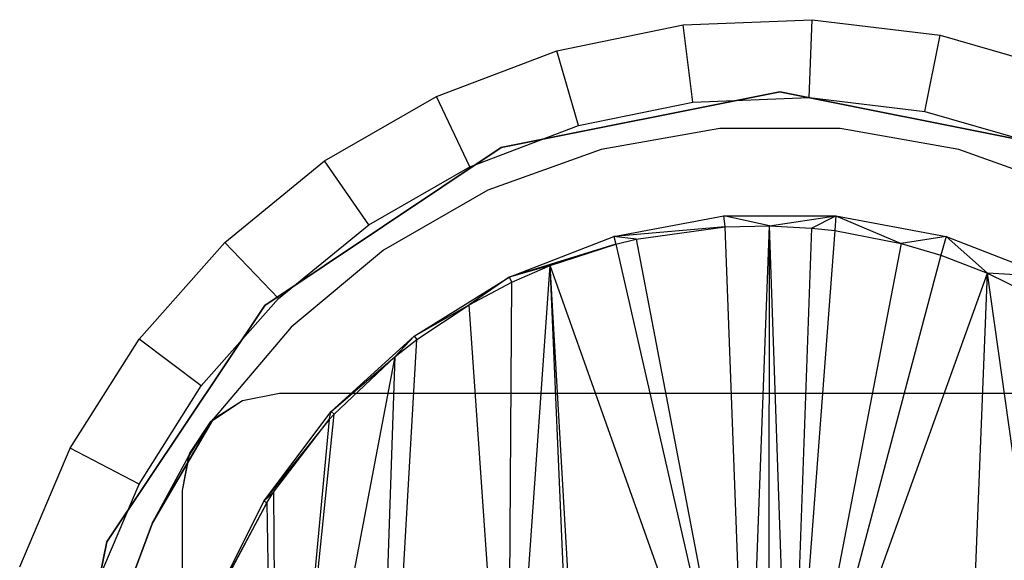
# Model space of a CAD drawing. Extents: x -3.55 to 3.54, y 0.19 to 5.65.
# Tile 46 of 58: x 1.74 to 2.14, y 4.77 to 4.99. Entities that reach past the tile are written whole.
import ezdxf

# ---------------------------------------------------------------- set-up
doc = ezdxf.new("R2010")
doc.units = 0
doc.header["$MEASUREMENT"] = 0
doc.layers.get('0').update_dxf_attribs({"color": 13, "linetype": 'CONTINUOUS'})

# ---------------------------------------------------------------- blocks, each defined once
blk = doc.blocks.new('EASY_LEFT_PM_STL')
at = {"color": 0}
for p, q in [((1.95688, 4.97758, 4.85906), (2.00809, 4.98803, 4.85906)), ((1.95688, 4.97758, 4.82756), (2.00809, 4.98803, 4.82756)), ((1.95688, 4.97758, 4.85906), (2.00809, 4.98803, 4.85906)), ((1.95688, 4.97758, 4.82756), (2.00809, 4.98803, 4.82756)), ((2.00809, 4.98803, 4.85906), (2.06032, 4.99014, 4.85906)), ((2.00809, 4.98803, 4.82756), (2.06032, 4.99014, 4.82756)), ((2.00809, 4.98803, 4.85906), (2.06032, 4.99014, 4.85906)), ((2.00809, 4.98803, 4.82756), (2.06032, 4.99014, 4.82756)), ((2.01189, 4.95677, 4.79606), (2.00809, 4.98803, 4.82756)), ((2.01189, 4.95677, 4.79606), (2.00809, 4.98803, 4.82756)), ((2.00809, 4.98803, 4.85906), (2.00809, 4.98803, 4.82756)), ((2.00809, 4.98803, 4.85906), (2.00809, 4.98803, 4.82756)), ((2.05905, 4.95867, 4.79606), (2.06032, 4.99014, 4.82756)), ((2.05905, 4.95867, 4.79606), (2.06032, 4.99014, 4.82756)), ((2.06032, 4.99014, 4.85906), (2.11221, 4.98384, 4.85906)), ((2.06032, 4.99014, 4.82756), (2.11221, 4.98384, 4.82756)), ((2.06032, 4.99014, 4.85906), (2.06032, 4.99014, 4.82756)), ((2.06032, 4.99014, 4.85906), (2.11221, 4.98384, 4.85906)), ((2.06032, 4.99014, 4.82756), (2.11221, 4.98384, 4.82756)), ((2.06032, 4.99014, 4.85906), (2.06032, 4.99014, 4.82756)), ((2.10591, 4.95298, 4.79606), (2.11221, 4.98384, 4.82756)), ((2.10591, 4.95298, 4.79606), (2.11221, 4.98384, 4.82756)), ((2.11221, 4.98384, 4.85906), (2.16242, 4.96929, 4.85906)), ((2.11221, 4.98384, 4.82756), (2.16242, 4.96929, 4.82756)), ((2.11221, 4.98384, 4.85906), (2.11221, 4.98384, 4.82756)), ((2.11221, 4.98384, 4.85906), (2.16242, 4.96929, 4.85906)), ((2.11221, 4.98384, 4.82756), (2.16242, 4.96929, 4.82756)), ((2.11221, 4.98384, 4.85906), (2.11221, 4.98384, 4.82756)), ((1.908, 4.95904, 4.85906), (1.95688, 4.97758, 4.85906)), ((1.908, 4.95904, 4.82756), (1.95688, 4.97758, 4.82756)), ((1.908, 4.95904, 4.85906), (1.95688, 4.97758, 4.85906)), ((1.908, 4.95904, 4.82756), (1.95688, 4.97758, 4.82756)), ((1.96564, 4.94732, 4.79606), (1.95688, 4.97758, 4.82756)), ((1.96564, 4.94732, 4.79606), (1.95688, 4.97758, 4.82756)), ((1.95688, 4.97758, 4.85906), (1.95688, 4.97758, 4.82756)), ((1.95688, 4.97758, 4.85906), (1.95688, 4.97758, 4.82756)), ((2.04724, 4.96087, 4.85906), (1.93425, 4.9384, 4.85906)), ((1.93425, 4.9384, 4.9378), (2.04724, 4.96087, 4.9378)), ((2.04724, 4.96087, 4.85906), (1.93425, 4.9384, 4.85906)), ((1.93425, 4.9384, 4.9378), (2.04724, 4.96087, 4.9378)), ((2.16024, 4.9384, 4.85906), (2.04724, 4.96087, 4.85906)), ((2.04724, 4.96087, 4.9378), (2.16024, 4.9384, 4.9378)), ((2.04724, 4.96087, 4.85906), (2.04724, 4.96087, 4.9378)), ((2.04724, 4.96087, 4.85906), (2.04724, 4.96087, 4.9378)), ((2.16024, 4.9384, 4.85906), (2.04724, 4.96087, 4.85906)), ((2.04724, 4.96087, 4.9378), (2.16024, 4.9384, 4.9378)), ((1.86273, 4.9329, 4.85906), (1.908, 4.95904, 4.85906)), ((1.86273, 4.9329, 4.82756), (1.908, 4.95904, 4.82756)), ((1.86273, 4.9329, 4.85906), (1.908, 4.95904, 4.85906)), ((1.86273, 4.9329, 4.82756), (1.908, 4.95904, 4.82756)), ((1.92151, 4.93059, 4.79606), (1.908, 4.95904, 4.82756)), ((1.92151, 4.93059, 4.79606), (1.908, 4.95904, 4.82756)), ((1.908, 4.95904, 4.85906), (1.908, 4.95904, 4.82756)), ((1.908, 4.95904, 4.85906), (1.908, 4.95904, 4.82756)), ((1.96564, 4.94732, 4.79606), (2.01189, 4.95677, 4.79606)), ((1.96564, 4.94732, 4.79606), (2.01189, 4.95677, 4.79606)), ((2.01189, 4.95677, 4.79606), (2.05905, 4.95867, 4.79606)), ((2.01189, 4.95677, 4.79606), (2.05905, 4.95867, 4.79606)), ((2.05905, 4.95867, 4.79606), (2.10591, 4.95298, 4.79606)), ((2.05905, 4.95867, 4.79606), (2.10591, 4.95298, 4.79606)), ((2.10591, 4.95298, 4.79606), (2.15125, 4.93984, 4.79606)), ((2.10591, 4.95298, 4.79606), (2.15125, 4.93984, 4.79606)), ((1.92151, 4.93059, 4.79606), (1.96564, 4.94732, 4.79606)), ((1.92151, 4.93059, 4.79606), (1.96564, 4.94732, 4.79606)), ((2.02285, 4.94603, 4.85906), (1.9748, 4.93761, 4.85906)), ((2.02285, 4.94603, 5.0126), (1.9748, 4.93761, 5.0126)), ((2.02285, 4.94603, 5.0126), (1.9748, 4.93761, 5.0126)), ((2.02285, 4.94603, 4.85906), (1.9748, 4.93761, 4.85906)), ((2.07164, 4.94603, 4.85906), (2.02285, 4.94603, 4.85906)), ((2.07164, 4.94603, 5.0126), (2.02285, 4.94603, 5.0126)), ((2.02285, 4.94603, 5.0126), (2.02285, 4.94603, 4.85906)), ((2.07164, 4.94603, 5.0126), (2.02285, 4.94603, 5.0126)), ((2.07164, 4.94603, 4.85906), (2.02285, 4.94603, 4.85906)), ((2.02285, 4.94603, 5.0126), (2.02285, 4.94603, 4.85906)), ((2.11969, 4.93761, 4.85906), (2.07164, 4.94603, 4.85906)), ((2.11969, 4.93761, 5.0126), (2.07164, 4.94603, 5.0126)), ((2.07164, 4.94603, 5.0126), (2.07164, 4.94603, 4.85906)), ((2.11969, 4.93761, 5.0126), (2.07164, 4.94603, 5.0126)), ((2.11969, 4.93761, 4.85906), (2.07164, 4.94603, 4.85906)), ((2.07164, 4.94603, 5.0126), (2.07164, 4.94603, 4.85906)), ((1.93425, 4.9384, 4.85906), (1.83845, 4.87439, 4.85906)), ((1.83845, 4.87439, 4.9378), (1.93425, 4.9384, 4.9378)), ((1.93425, 4.9384, 4.85906), (1.83845, 4.87439, 4.85906)), ((1.83845, 4.87439, 4.9378), (1.93425, 4.9384, 4.9378)), ((1.9748, 4.93761, 4.85906), (1.92893, 4.92102, 4.85906)), ((1.9748, 4.93761, 5.0126), (1.92893, 4.92102, 5.0126)), ((1.9748, 4.93761, 5.0126), (1.92893, 4.92102, 5.0126)), ((1.9748, 4.93761, 4.85906), (1.92893, 4.92102, 4.85906)), ((1.93425, 4.9384, 4.85906), (1.93425, 4.9384, 4.9378)), ((1.93425, 4.9384, 4.85906), (1.93425, 4.9384, 4.9378)), ((1.9748, 4.93761, 5.0126), (1.9748, 4.93761, 4.85906)), ((1.9748, 4.93761, 5.0126), (1.9748, 4.93761, 4.85906)), ((2.16556, 4.92102, 4.85906), (2.11969, 4.93761, 4.85906)), ((2.16556, 4.92102, 5.0126), (2.11969, 4.93761, 5.0126)), ((2.11969, 4.93761, 5.0126), (2.11969, 4.93761, 4.85906)), ((2.16556, 4.92102, 5.0126), (2.11969, 4.93761, 5.0126)), ((2.16556, 4.92102, 4.85906), (2.11969, 4.93761, 4.85906)), ((2.11969, 4.93761, 5.0126), (2.11969, 4.93761, 4.85906)), ((1.82224, 4.89985, 4.85906), (1.86273, 4.9329, 4.85906)), ((1.82224, 4.89985, 4.82756), (1.86273, 4.9329, 4.82756)), ((1.82224, 4.89985, 4.85906), (1.86273, 4.9329, 4.85906)), ((1.82224, 4.89985, 4.82756), (1.86273, 4.9329, 4.82756)), ((1.88063, 4.90698, 4.79606), (1.86273, 4.9329, 4.82756)), ((1.88063, 4.90698, 4.79606), (1.86273, 4.9329, 4.82756)), ((1.86273, 4.9329, 4.85906), (1.86273, 4.9329, 4.82756)), ((1.86273, 4.9329, 4.85906), (1.86273, 4.9329, 4.82756)), ((1.88063, 4.90698, 4.79606), (1.92151, 4.93059, 4.79606)), ((1.88063, 4.90698, 4.79606), (1.92151, 4.93059, 4.79606)), ((1.92893, 4.92102, 4.85906), (1.88661, 4.89676, 4.85906)), ((1.92893, 4.92102, 5.0126), (1.88661, 4.89676, 5.0126)), ((1.92893, 4.92102, 5.0126), (1.88661, 4.89676, 5.0126)), ((1.92893, 4.92102, 4.85906), (1.88661, 4.89676, 4.85906)), ((1.92893, 4.92102, 5.0126), (1.92893, 4.92102, 4.85906)), ((1.92893, 4.92102, 5.0126), (1.92893, 4.92102, 4.85906)), ((1.97991, 4.90227, 4.79606), (2.02454, 4.91061, 4.79606)), ((1.97991, 4.90227, 4.79606), (2.02454, 4.91061, 4.79606)), ((2.04295, 4.90664, 4.76779), (2.02454, 4.91061, 4.79606)), ((2.02454, 4.91061, 4.79606), (2.06995, 4.91061, 4.79606)), ((2.04295, 4.90664, 4.76779), (2.02454, 4.91061, 4.79606)), ((2.02509, 4.90625, 4.77113), (2.02454, 4.91061, 4.79606)), ((2.02509, 4.90625, 4.77113), (2.02454, 4.91061, 4.79606)), ((2.02454, 4.91061, 4.79606), (2.06995, 4.91061, 4.79606)), ((2.04295, 4.90664, 4.76779), (2.06995, 4.91061, 4.79606)), ((2.04295, 4.90664, 4.76779), (2.06995, 4.91061, 4.79606)), ((2.06004, 4.90572, 4.76429), (2.06995, 4.91061, 4.79606)), ((2.06004, 4.90572, 4.76429), (2.06995, 4.91061, 4.79606)), ((2.06995, 4.91061, 4.79606), (2.06942, 4.90467, 4.76224)), ((2.06995, 4.91061, 4.79606), (2.06942, 4.90467, 4.76224)), ((2.06995, 4.91061, 4.79606), (2.09635, 4.89947, 4.75587)), ((2.06995, 4.91061, 4.79606), (2.09635, 4.89947, 4.75587)), ((2.06995, 4.91061, 4.79606), (2.11458, 4.90227, 4.79606)), ((2.06995, 4.91061, 4.79606), (2.11458, 4.90227, 4.79606)), ((1.84406, 4.87713, 4.79606), (1.88063, 4.90698, 4.79606)), ((1.84406, 4.87713, 4.79606), (1.88063, 4.90698, 4.79606)), ((2.02509, 4.90625, 4.77113), (1.97991, 4.90227, 4.79606)), ((2.02509, 4.90625, 4.77113), (1.97991, 4.90227, 4.79606)), ((1.98897, 4.90119, 4.77694), (2.02509, 4.90625, 4.77113)), ((1.98897, 4.90119, 4.77694), (2.02509, 4.90625, 4.77113)), ((2.02509, 4.90625, 4.77113), (2.04295, 4.90664, 4.76779)), ((2.02509, 4.90625, 4.77113), (2.04295, 4.90664, 4.76779)), ((2.03397, 4.6658, 4.76951), (2.02509, 4.90625, 4.77113)), ((2.03397, 4.6658, 4.76951), (2.02509, 4.90625, 4.77113)), ((2.03397, 4.6658, 4.76951), (2.04295, 4.90664, 4.76779)), ((2.03397, 4.6658, 4.76951), (2.04295, 4.90664, 4.76779)), ((2.04261, 4.42455, 4.76785), (2.04295, 4.90664, 4.76779)), ((2.04261, 4.42455, 4.76785), (2.04295, 4.90664, 4.76779)), ((2.04295, 4.90664, 4.76779), (2.06004, 4.90572, 4.76429)), ((2.05133, 4.66513, 4.76611), (2.04295, 4.90664, 4.76779)), ((2.05133, 4.66513, 4.76611), (2.04295, 4.90664, 4.76779)), ((2.04295, 4.90664, 4.76779), (2.06004, 4.90572, 4.76429)), ((2.06004, 4.90572, 4.76429), (2.05133, 4.66513, 4.76611)), ((2.06004, 4.90572, 4.76429), (2.05133, 4.66513, 4.76611)), ((2.06942, 4.90467, 4.76224), (2.05133, 4.66513, 4.76611)), ((2.06942, 4.90467, 4.76224), (2.05133, 4.66513, 4.76611)), ((2.06004, 4.90572, 4.76429), (2.06942, 4.90467, 4.76224)), ((2.06004, 4.90572, 4.76429), (2.06942, 4.90467, 4.76224)), ((2.06942, 4.90467, 4.76224), (2.09635, 4.89947, 4.75587)), ((2.06942, 4.90467, 4.76224), (2.09635, 4.89947, 4.75587)), ((1.78758, 4.86072, 4.85906), (1.82224, 4.89985, 4.85906)), ((1.78758, 4.86072, 4.82756), (1.82224, 4.89985, 4.82756)), ((1.78758, 4.86072, 4.85906), (1.82224, 4.89985, 4.85906)), ((1.78758, 4.86072, 4.82756), (1.82224, 4.89985, 4.82756)), ((1.84406, 4.87713, 4.79606), (1.82224, 4.89985, 4.82756)), ((1.84406, 4.87713, 4.79606), (1.82224, 4.89985, 4.82756)), ((1.82224, 4.89985, 4.85906), (1.82224, 4.89985, 4.82756)), ((1.82224, 4.89985, 4.85906), (1.82224, 4.89985, 4.82756)), ((1.93756, 4.88586, 4.79606), (1.97991, 4.90227, 4.79606)), ((1.93756, 4.88586, 4.79606), (1.97991, 4.90227, 4.79606)), ((1.97991, 4.90227, 4.79606), (1.98079, 4.89922, 4.77808)), ((1.98897, 4.90119, 4.77694), (1.97991, 4.90227, 4.79606)), ((1.98897, 4.90119, 4.77694), (1.97991, 4.90227, 4.79606)), ((1.97991, 4.90227, 4.79606), (1.98079, 4.89922, 4.77808)), ((1.98079, 4.89922, 4.77808), (1.98897, 4.90119, 4.77694)), ((1.98079, 4.89922, 4.77808), (1.98897, 4.90119, 4.77694)), ((1.98897, 4.90119, 4.77694), (2.03397, 4.6658, 4.76951)), ((1.98897, 4.90119, 4.77694), (2.03397, 4.6658, 4.76951)), ((2.11458, 4.90227, 4.79606), (2.09635, 4.89947, 4.75587)), ((2.11458, 4.90227, 4.79606), (2.09635, 4.89947, 4.75587)), ((2.11458, 4.90227, 4.79606), (2.11246, 4.89474, 4.75171)), ((2.11458, 4.90227, 4.79606), (2.11246, 4.89474, 4.75171)), ((2.11458, 4.90227, 4.79606), (2.13139, 4.8875, 4.74647)), ((2.11458, 4.90227, 4.79606), (2.13139, 4.8875, 4.74647)), ((2.11458, 4.90227, 4.79606), (2.15692, 4.88586, 4.79606)), ((2.11458, 4.90227, 4.79606), (2.15692, 4.88586, 4.79606)), ((1.88661, 4.89676, 4.85906), (1.84911, 4.86556, 4.85906)), ((1.88661, 4.89676, 5.0126), (1.84911, 4.86556, 5.0126)), ((1.88661, 4.89676, 5.0126), (1.84911, 4.86556, 5.0126)), ((1.88661, 4.89676, 4.85906), (1.84911, 4.86556, 4.85906)), ((1.88661, 4.89676, 5.0126), (1.88661, 4.89676, 4.85906)), ((1.88661, 4.89676, 5.0126), (1.88661, 4.89676, 4.85906)), ((1.98079, 4.89922, 4.77808), (1.93756, 4.88586, 4.79606)), ((1.98079, 4.89922, 4.77808), (1.93756, 4.88586, 4.79606)), ((1.95414, 4.89056, 4.78135), (1.98079, 4.89922, 4.77808)), ((1.95414, 4.89056, 4.78135), (1.98079, 4.89922, 4.77808)), ((1.98079, 4.89922, 4.77808), (2.03397, 4.6658, 4.76951)), ((1.98079, 4.89922, 4.77808), (2.03397, 4.6658, 4.76951)), ((2.09635, 4.89947, 4.75587), (2.05133, 4.66513, 4.76611)), ((2.09635, 4.89947, 4.75587), (2.05133, 4.66513, 4.76611)), ((2.09635, 4.89947, 4.75587), (2.11246, 4.89474, 4.75171)), ((2.09635, 4.89947, 4.75587), (2.11246, 4.89474, 4.75171)), ((2.11246, 4.89474, 4.75171), (2.05133, 4.66513, 4.76611)), ((2.11246, 4.89474, 4.75171), (2.05133, 4.66513, 4.76611)), ((2.11246, 4.89474, 4.75171), (2.13139, 4.8875, 4.74647)), ((2.11246, 4.89474, 4.75171), (2.13139, 4.8875, 4.74647)), ((1.93703, 4.6472, 4.78308), (1.95414, 4.89056, 4.78135)), ((1.93703, 4.6472, 4.78308), (1.95414, 4.89056, 4.78135)), ((1.95414, 4.89056, 4.78135), (1.93756, 4.88586, 4.79606)), ((1.95414, 4.89056, 4.78135), (1.93756, 4.88586, 4.79606)), ((1.93861, 4.8838, 4.78293), (1.95414, 4.89056, 4.78135)), ((1.93861, 4.8838, 4.78293), (1.95414, 4.89056, 4.78135)), ((2.03397, 4.6658, 4.76951), (1.95414, 4.89056, 4.78135)), ((1.98079, 4.43197, 4.77808), (1.95414, 4.89056, 4.78135)), ((2.03397, 4.6658, 4.76951), (1.95414, 4.89056, 4.78135)), ((1.97389, 4.43388, 4.77899), (1.95414, 4.89056, 4.78135)), ((1.98079, 4.43197, 4.77808), (1.95414, 4.89056, 4.78135)), ((1.97389, 4.43388, 4.77899), (1.95414, 4.89056, 4.78135)), ((1.89896, 4.86196, 4.79606), (1.93756, 4.88586, 4.79606)), ((1.89896, 4.86196, 4.79606), (1.93756, 4.88586, 4.79606)), ((1.93756, 4.88586, 4.79606), (1.92135, 4.87462, 4.78443)), ((1.93756, 4.88586, 4.79606), (1.92135, 4.87462, 4.78443)), ((1.93756, 4.88586, 4.79606), (1.93861, 4.8838, 4.78293)), ((1.93756, 4.88586, 4.79606), (1.93861, 4.8838, 4.78293)), ((2.05133, 4.66513, 4.76611), (2.13139, 4.8875, 4.74647)), ((2.05133, 4.66513, 4.76611), (2.13139, 4.8875, 4.74647)), ((2.1134, 4.43677, 4.75146), (2.13139, 4.8875, 4.74647)), ((2.1134, 4.43677, 4.75146), (2.13139, 4.8875, 4.74647)), ((2.15999, 4.68312, 4.73782), (2.13139, 4.8875, 4.74647)), ((2.13139, 4.8875, 4.74647), (2.15254, 4.87704, 4.74016)), ((2.15999, 4.68312, 4.73782), (2.13139, 4.8875, 4.74647)), ((2.15692, 4.88586, 4.79606), (2.13139, 4.8875, 4.74647)), ((2.15692, 4.88586, 4.79606), (2.13139, 4.8875, 4.74647)), ((2.13139, 4.8875, 4.74647), (2.15254, 4.87704, 4.74016)), ((1.92135, 4.87462, 4.78443), (1.93861, 4.8838, 4.78293)), ((1.92135, 4.87462, 4.78443), (1.93861, 4.8838, 4.78293)), ((1.93703, 4.6472, 4.78308), (1.93861, 4.8838, 4.78293)), ((1.93703, 4.6472, 4.78308), (1.93861, 4.8838, 4.78293)), ((1.81276, 4.8418, 4.79606), (1.84406, 4.87713, 4.79606)), ((1.81276, 4.8418, 4.79606), (1.84406, 4.87713, 4.79606)), ((1.83845, 4.87439, 4.85906), (1.77445, 4.77859, 4.85906)), ((1.77445, 4.77859, 4.9378), (1.83845, 4.87439, 4.9378)), ((1.83845, 4.87439, 4.85906), (1.77445, 4.77859, 4.85906)), ((1.77445, 4.77859, 4.9378), (1.83845, 4.87439, 4.9378)), ((1.83845, 4.87439, 4.85906), (1.83845, 4.87439, 4.9378)), ((1.83845, 4.87439, 4.85906), (1.83845, 4.87439, 4.9378)), ((1.89896, 4.86196, 4.79606), (1.92135, 4.87462, 4.78443)), ((1.89896, 4.86196, 4.79606), (1.92135, 4.87462, 4.78443)), ((1.90004, 4.86053, 4.78588), (1.92135, 4.87462, 4.78443)), ((1.90004, 4.86053, 4.78588), (1.92135, 4.87462, 4.78443)), ((1.93703, 4.6472, 4.78308), (1.92135, 4.87462, 4.78443)), ((1.93703, 4.6472, 4.78308), (1.92135, 4.87462, 4.78443)), ((1.84911, 4.86556, 4.85906), (1.81756, 4.82835, 4.85906)), ((1.84911, 4.86556, 5.0126), (1.81756, 4.82835, 5.0126)), ((1.84911, 4.86556, 5.0126), (1.81756, 4.82835, 5.0126)), ((1.84911, 4.86556, 4.85906), (1.81756, 4.82835, 4.85906)), ((1.84911, 4.86556, 5.0126), (1.84911, 4.86556, 4.85906)), ((1.84911, 4.86556, 5.0126), (1.84911, 4.86556, 4.85906)), ((1.75965, 4.81654, 4.85906), (1.78758, 4.86072, 4.85906)), ((1.75965, 4.81654, 4.82756), (1.78758, 4.86072, 4.82756)), ((1.75965, 4.81654, 4.85906), (1.78758, 4.86072, 4.85906)), ((1.75965, 4.81654, 4.82756), (1.78758, 4.86072, 4.82756)), ((1.81276, 4.8418, 4.79606), (1.78758, 4.86072, 4.82756)), ((1.81276, 4.8418, 4.79606), (1.78758, 4.86072, 4.82756)), ((1.78758, 4.86072, 4.85906), (1.78758, 4.86072, 4.82756)), ((1.78758, 4.86072, 4.85906), (1.78758, 4.86072, 4.82756)), ((1.8654, 4.83137, 4.79606), (1.89896, 4.86196, 4.79606)), ((1.8654, 4.83137, 4.79606), (1.89896, 4.86196, 4.79606)), ((1.87886, 4.48839, 4.78691), (1.90004, 4.86053, 4.78588)), ((1.87886, 4.48839, 4.78691), (1.90004, 4.86053, 4.78588)), ((1.89896, 4.86196, 4.79606), (1.89132, 4.85373, 4.78636)), ((1.89896, 4.86196, 4.79606), (1.89132, 4.85373, 4.78636)), ((1.89132, 4.85373, 4.78636), (1.90004, 4.86053, 4.78588)), ((1.89132, 4.85373, 4.78636), (1.90004, 4.86053, 4.78588)), ((1.89896, 4.86196, 4.79606), (1.90004, 4.86053, 4.78588)), ((1.89896, 4.86196, 4.79606), (1.90004, 4.86053, 4.78588)), ((1.84289, 4.59946, 4.78767), (1.89132, 4.85373, 4.78636)), ((1.84289, 4.59946, 4.78767), (1.89132, 4.85373, 4.78636)), ((1.8654, 4.83137, 4.79606), (1.89132, 4.85373, 4.78636)), ((1.8654, 4.83137, 4.79606), (1.89132, 4.85373, 4.78636)), ((1.86654, 4.83033, 4.78731), (1.89132, 4.85373, 4.78636)), ((1.86654, 4.83033, 4.78731), (1.89132, 4.85373, 4.78636)), ((1.87886, 4.48839, 4.78691), (1.89132, 4.85373, 4.78636)), ((1.87886, 4.48839, 4.78691), (1.89132, 4.85373, 4.78636)), ((1.78753, 4.8019, 4.79606), (1.81276, 4.8418, 4.79606)), ((1.78753, 4.8019, 4.79606), (1.81276, 4.8418, 4.79606)), ((1.82942, 4.83583, 5.0126), (1.84449, 4.83883, 5.0126)), ((1.82942, 4.83583, 5.27638), (1.84449, 4.83883, 5.27638)), ((1.82942, 4.83583, 5.0126), (1.84449, 4.83883, 5.0126)), ((1.82942, 4.83583, 5.27638), (1.84449, 4.83883, 5.27638)), ((1.84449, 4.83883, 5.0126), (2.25, 4.83883, 5.0126)), ((1.84449, 4.83883, 5.27638), (1.84449, 4.83883, 5.0126)), ((1.84449, 4.83883, 5.27638), (2.25, 4.83883, 5.27638)), ((1.84449, 4.83883, 5.0126), (2.25, 4.83883, 5.0126)), ((1.84449, 4.83883, 5.27638), (1.84449, 4.83883, 5.0126)), ((1.84449, 4.83883, 5.27638), (2.25, 4.83883, 5.27638)), ((1.81665, 4.82729, 5.27638), (1.82942, 4.83583, 5.27638)), ((1.81665, 4.82729, 5.0126), (1.82942, 4.83583, 5.0126)), ((1.81665, 4.82729, 5.27638), (1.82942, 4.83583, 5.27638)), ((1.81756, 4.82835, 5.0126), (1.82942, 4.83583, 5.0126)), ((1.82942, 4.83583, 5.27638), (1.82942, 4.83583, 5.0126)), ((1.82942, 4.83583, 5.27638), (1.82942, 4.83583, 5.0126)), ((1.81756, 4.82835, 4.85906), (1.79292, 4.78625, 4.85906)), ((1.79292, 4.78625, 5.0126), (1.81756, 4.82835, 4.85906)), ((1.81756, 4.82835, 4.85906), (1.79292, 4.78625, 4.85906)), ((1.79292, 4.78625, 5.0126), (1.81756, 4.82835, 4.85906)), ((1.80767, 4.81339, 5.0126), (1.81756, 4.82835, 4.85906)), ((1.80767, 4.81339, 5.0126), (1.81756, 4.82835, 4.85906)), ((1.81756, 4.82835, 4.85906), (1.81233, 4.82069, 5.0126)), ((1.81756, 4.82835, 4.85906), (1.81233, 4.82069, 5.0126)), ((1.81665, 4.82729, 5.0126), (1.81756, 4.82835, 4.85906)), ((1.81756, 4.82835, 5.0126), (1.81665, 4.82729, 5.0126)), ((1.81665, 4.82729, 5.0126), (1.81756, 4.82835, 4.85906)), ((1.81756, 4.82835, 5.0126), (1.81756, 4.82835, 4.85906)), ((1.81756, 4.82835, 5.0126), (1.81756, 4.82835, 4.85906)), ((1.83804, 4.79513, 4.79606), (1.8654, 4.83137, 4.79606)), ((1.83804, 4.79513, 4.79606), (1.8654, 4.83137, 4.79606)), ((1.86457, 4.82816, 4.78736), (1.83804, 4.79513, 4.79606)), ((1.86457, 4.82816, 4.78736), (1.83804, 4.79513, 4.79606)), ((1.84206, 4.79872, 4.78768), (1.86457, 4.82816, 4.78736)), ((1.84206, 4.79872, 4.78768), (1.86457, 4.82816, 4.78736)), ((1.84289, 4.59946, 4.78767), (1.86654, 4.83033, 4.78731)), ((1.84289, 4.59946, 4.78767), (1.86654, 4.83033, 4.78731)), ((1.86457, 4.82816, 4.78736), (1.84289, 4.59946, 4.78767)), ((1.86457, 4.82816, 4.78736), (1.84289, 4.59946, 4.78767)), ((1.86457, 4.82816, 4.78736), (1.8654, 4.83137, 4.79606)), ((1.86457, 4.82816, 4.78736), (1.8654, 4.83137, 4.79606)), ((1.86457, 4.82816, 4.78736), (1.86654, 4.83033, 4.78731)), ((1.86457, 4.82816, 4.78736), (1.86654, 4.83033, 4.78731)), ((1.8654, 4.83137, 4.79606), (1.86654, 4.83033, 4.78731)), ((1.8654, 4.83137, 4.79606), (1.86654, 4.83033, 4.78731)), ((1.80811, 4.81452, 5.27638), (1.81665, 4.82729, 5.27638)), ((1.80811, 4.81452, 5.0126), (1.81665, 4.82729, 5.0126)), ((1.80811, 4.81452, 5.27638), (1.81665, 4.82729, 5.27638)), ((1.81665, 4.82729, 5.0126), (1.81233, 4.82069, 5.0126)), ((1.81665, 4.82729, 5.27638), (1.81665, 4.82729, 5.0126)), ((1.81665, 4.82729, 5.27638), (1.81665, 4.82729, 5.0126)), ((1.81233, 4.82069, 5.0126), (1.80767, 4.81339, 5.0126)), ((1.73916, 4.76845, 4.85906), (1.75965, 4.81654, 4.85906)), ((1.73916, 4.76845, 4.82756), (1.75965, 4.81654, 4.82756)), ((1.73916, 4.76845, 4.85906), (1.75965, 4.81654, 4.85906)), ((1.73916, 4.76845, 4.82756), (1.75965, 4.81654, 4.82756)), ((1.78753, 4.8019, 4.79606), (1.75965, 4.81654, 4.82756)), ((1.78753, 4.8019, 4.79606), (1.75965, 4.81654, 4.82756)), ((1.75965, 4.81654, 4.85906), (1.75965, 4.81654, 4.82756)), ((1.75965, 4.81654, 4.85906), (1.75965, 4.81654, 4.82756)), ((1.79292, 4.78625, 5.0126), (1.80767, 4.81339, 5.0126)), ((1.79292, 4.78625, 5.0126), (1.80767, 4.81339, 5.0126)), ((1.80512, 4.79946, 5.27638), (1.80811, 4.81452, 5.0126)), ((1.80512, 4.79946, 5.27638), (1.80811, 4.81452, 5.27638)), ((1.80512, 4.79946, 5.27638), (1.80811, 4.81452, 5.0126)), ((1.80512, 4.79946, 5.27638), (1.80811, 4.81452, 5.27638)), ((1.80512, 4.79946, 5.0126), (1.80767, 4.81339, 5.0126)), ((1.80512, 4.79946, 5.0126), (1.80767, 4.81339, 5.0126)), ((1.80512, 4.79946, 5.27638), (1.80767, 4.81339, 5.0126)), ((1.80512, 4.79946, 5.27638), (1.80767, 4.81339, 5.0126)), ((1.80767, 4.81339, 5.0126), (1.80811, 4.81452, 5.0126)), ((1.80811, 4.81452, 5.27638), (1.80811, 4.81452, 5.0126)), ((1.80811, 4.81452, 5.27638), (1.80811, 4.81452, 5.0126)), ((1.76903, 4.75848, 4.79606), (1.78753, 4.8019, 4.79606)), ((1.76903, 4.75848, 4.79606), (1.78753, 4.8019, 4.79606)), ((1.80512, 4.53174, 5.0126), (1.80512, 4.79946, 5.0126)), ((1.80512, 4.79946, 5.0126), (1.80512, 4.79946, 5.27638)), ((1.80512, 4.53174, 5.0126), (1.80512, 4.79946, 5.0126)), ((1.80512, 4.74434, 5.27638), (1.80512, 4.79946, 5.27638)), ((1.80512, 4.79946, 5.0126), (1.80512, 4.79946, 5.27638)), ((1.80512, 4.74434, 5.27638), (1.80512, 4.79946, 5.27638)), ((1.84206, 4.79872, 4.78768), (1.83804, 4.79513, 4.79606)), ((1.84206, 4.79872, 4.78768), (1.83804, 4.79513, 4.79606)), ((1.83929, 4.79435, 4.78768), (1.84206, 4.79872, 4.78768)), ((1.83929, 4.79435, 4.78768), (1.84206, 4.79872, 4.78768)), ((1.84206, 4.79872, 4.78768), (1.84289, 4.59946, 4.78767)), ((1.84206, 4.79872, 4.78768), (1.84289, 4.59946, 4.78767)), ((1.8178, 4.75449, 4.79606), (1.83804, 4.79513, 4.79606)), ((1.8178, 4.75449, 4.79606), (1.83804, 4.79513, 4.79606)), ((1.83929, 4.79435, 4.78768), (1.8178, 4.75449, 4.79606)), ((1.83929, 4.79435, 4.78768), (1.8178, 4.75449, 4.79606)), ((1.82421, 4.76595, 4.78759), (1.83929, 4.79435, 4.78768)), ((1.82421, 4.76595, 4.78759), (1.83929, 4.79435, 4.78768)), ((1.83929, 4.79435, 4.78768), (1.83804, 4.79513, 4.79606)), ((1.83929, 4.79435, 4.78768), (1.83804, 4.79513, 4.79606)), ((1.83929, 4.79435, 4.78768), (1.84289, 4.59946, 4.78767)), ((1.83929, 4.79435, 4.78768), (1.84289, 4.59946, 4.78767)), ((1.79292, 4.78625, 4.85906), (1.7759, 4.74053, 4.85906)), ((1.7759, 4.74053, 5.0126), (1.79292, 4.78625, 5.0126)), ((1.79292, 4.78625, 4.85906), (1.7759, 4.74053, 4.85906)), ((1.7759, 4.74053, 5.0126), (1.79292, 4.78625, 5.0126)), ((1.79292, 4.78625, 5.0126), (1.79292, 4.78625, 4.85906)), ((1.79292, 4.78625, 5.0126), (1.79292, 4.78625, 4.85906)), ((1.77445, 4.77859, 4.85906), (1.75197, 4.6656, 4.85906)), ((1.75197, 4.6656, 4.9378), (1.77445, 4.77859, 4.9378)), ((1.77445, 4.77859, 4.85906), (1.75197, 4.6656, 4.85906)), ((1.75197, 4.6656, 4.9378), (1.77445, 4.77859, 4.9378)), ((1.77445, 4.77859, 4.85906), (1.77445, 4.77859, 4.9378)), ((1.77445, 4.77859, 4.85906), (1.77445, 4.77859, 4.9378))]:
    blk.add_line(p, q, dxfattribs=at)

msp = doc.modelspace()

# ---------------------------------------------------------------- block references
at = {"color": 0}
msp.add_blockref('EASY_LEFT_PM_STL', (0, 0), dxfattribs=at)

doc.saveas('drawing.dxf')
